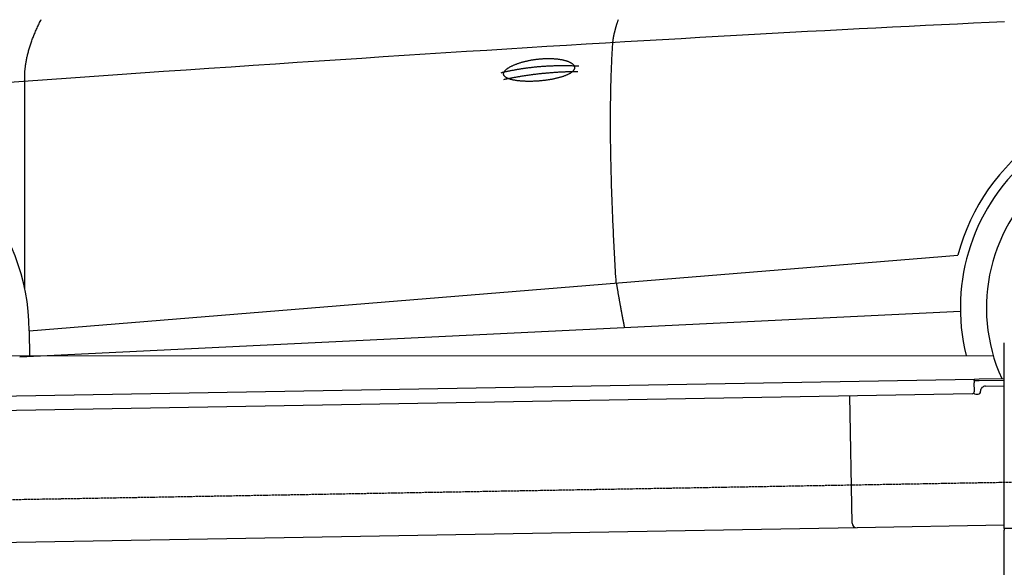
# Model space of a CAD drawing. Extents: x 562 to 7231, y 5567 to 12226.
# Tile 34 of 54: x 2434 to 4448, y 9993 to 11113. Entities that reach past the tile are written whole.
import ezdxf

# ---------------------------------------------------------------- set-up
doc = ezdxf.new("R2010")
doc.units = 0
doc.linetypes.add('GEN3', pattern=[6.25, 5, -1.25])
doc.layers.get('0').update_dxf_attribs({"linetype": 'CONTINUOUS'})
doc.layers.add('3', color=6, linetype='GEN3')
doc.layers.add('CAR', color=10, linetype='CONTINUOUS')

msp = doc.modelspace()

# ---------------------------------------------------------------- linework, layer by layer
for p, q in [((4447.567, 10072.479), (4447.567, 10452.479)), ((4447.567, 10072.479), (4447.567, 10452.479)), ((1732.775, 10332.073), (4386.088, 10378.386)), ((4386.088, 10378.386), (4396.086, 10378.561)), ((4386.088, 10378.386), (4386.228, 10370.388)), ((4396.156, 10374.561), (4386.158, 10374.387)), ((4396.086, 10378.561), (4445.887, 10379.43)), ((4447.567, 10375.459), (4396.156, 10374.561)), ((4386.524, 10353.39), (4386.228, 10370.388)), ((4399.04, 10352.608), (4399.022, 10353.608)), ((4408.846, 10363.781), (4447.567, 10364.457)), ((4381.612, 10348.304), (1732.775, 10302.068)), ((4136.188, 10083.98), (4131.65, 10343.941)), ((4389.129, 10347.435), (4394.128, 10347.522)), ((4146.361, 10074.156), (1732.775, 10032.027)), ((4447.567, 10079.414), (4146.361, 10074.156)), ((4447.567, 10072.479), (4447.567, 10069.479)), ((4463.567, 10072.479), (4447.567, 10072.479)), ((4447.567, 10072.479), (4447.567, 10069.479)), ((4463.567, 10072.479), (4447.567, 10072.479)), ((4447.567, 8072.479), (4447.567, 10069.479))]:
    msp.add_line(p, q)
for centre, radius, start, end in [((4381.525, 10353.303), 5, 271, 1), ((4394.041, 10352.521), 5, 271, 1), ((4409.021, 10353.783), 10, 91, 181), ((4389.041, 10352.434), 5, 214.236717, 271), ((4146.187, 10084.155), 10, 181, 271)]:
    msp.add_arc(centre, radius, start, end)
at = {"layer": '3'}
msp.add_line((1175.278, 10110.296), (6230.452, 10198.534), dxfattribs=at)
at = {"layer": 'CAR'}
for p, q in [((2444.546, 10561.493), (2444.312, 10987.098)), ((2453.316, 10477.088), (4319.934, 10628.925)), ((4319.934, 10628.925), (4352.361, 10631.563)), ((2433.748, 10423.553), (4358.118, 10517.034)), ((2453.316, 10477.088), (2453.491, 10424.512)), ((2375.534, 10425.456), (4424.796, 10426.584)), ((2444.622, 10424.081), (2444.621, 10425.494))]:
    msp.add_line(p, q, dxfattribs=at)
for points in [[(4448.16, 11108.6, 0), (4416.45, 11107.1, 0), (4384.4, 11105.6, 0), (4352.01, 11104.1, 0), (4319.27, 11102.5, 0), (4286.19, 11100.9, 0), (4252.76, 11099.3, 0), (4218.99, 11097.6, 0), (4184.88, 11095.9, 0), (4150.42, 11094.1, 0), (4115.62, 11092.3, 0), (4080.47, 11090.5, 0), (4044.98, 11088.6, 0), (4009.15, 11086.6, 0), (3972.97, 11084.7, 0), (3936.45, 11082.7, 0), (3899.58, 11080.6, 0), (3862.37, 11078.5, 0), (3824.82, 11076.4, 0), (3786.92, 11074.2, 0), (3748.68, 11072, 0), (3710.09, 11069.7, 0), (3671.16, 11067.5, 0), (3631.89, 11065.1, 0), (3592.27, 11062.7, 0), (3552.3, 11060.3, 0), (3512, 11057.9, 0), (3471.35, 11055.4, 0), (3430.35, 11052.9, 0), (3389.01, 11050.3, 0), (3347.33, 11047.7, 0), (3305.31, 11045, 0), (3262.93, 11042.3, 0), (3220.22, 11039.6, 0), (3177.16, 11036.8, 0), (3133.76, 11034, 0), (3090.01, 11031.1, 0), (3045.92, 11028.2, 0), (3001.49, 11025.3, 0), (2956.71, 11022.3, 0), (2911.58, 11019.3, 0), (2866.12, 11016.2, 0), (2820.31, 11013.1, 0), (2774.15, 11010, 0), (2727.65, 11006.8, 0), (2680.81, 11003.6, 0), (2633.62, 11000.3, 0), (2586.09, 10997, 0), (2538.22, 10993.7, 0), (2490, 10990.3, 0), (2441.43, 10986.9, 0), (2392.53, 10983.4, 0)], [(2444.31, 10987.1, 0), (2444.23, 10988.9, 0), (2444.16, 10990.6, 0), (2444.11, 10992.4, 0), (2444.09, 10994.2, 0), (2444.08, 10996, 0), (2444.09, 10997.8, 0), (2444.13, 10999.6, 0), (2444.18, 11001.4, 0), (2444.26, 11003.2, 0), (2444.35, 11005.1, 0), (2444.46, 11006.9, 0), (2444.6, 11008.8, 0), (2444.75, 11010.6, 0), (2444.92, 11012.5, 0), (2445.12, 11014.4, 0), (2445.33, 11016.2, 0), (2445.57, 11018.1, 0), (2445.82, 11020, 0), (2446.09, 11021.9, 0), (2446.39, 11023.8, 0), (2446.7, 11025.8, 0), (2447.04, 11027.7, 0), (2447.39, 11029.6, 0), (2447.77, 11031.6, 0), (2448.16, 11033.5, 0), (2448.57, 11035.5, 0), (2449.01, 11037.5, 0), (2449.46, 11039.4, 0), (2449.94, 11041.4, 0), (2450.43, 11043.4, 0), (2450.94, 11045.4, 0), (2451.48, 11047.4, 0), (2452.03, 11049.5, 0), (2452.61, 11051.5, 0), (2453.2, 11053.5, 0), (2453.82, 11055.6, 0), (2454.45, 11057.6, 0), (2455.1, 11059.7, 0), (2455.78, 11061.7, 0), (2456.47, 11063.8, 0), (2457.19, 11065.9, 0), (2457.92, 11068, 0), (2458.68, 11070.1, 0), (2459.45, 11072.2, 0), (2460.25, 11074.3, 0), (2461.06, 11076.4, 0), (2461.89, 11078.5, 0), (2462.75, 11080.7, 0), (2463.62, 11082.8, 0), (2464.52, 11085, 0), (2465.43, 11087.1, 0), (2466.37, 11089.3, 0), (2467.32, 11091.5, 0), (2468.3, 11093.7, 0), (2469.29, 11095.9, 0), (2470.31, 11098.1, 0), (2471.34, 11100.3, 0), (2472.4, 11102.5, 0), (2473.47, 11104.7, 0), (2474.57, 11107, 0), (2475.68, 11109.2, 0), (2476.82, 11111.5, 0), (2477.97, 11113.7, 0)], [(3646.96, 11066, 0), (3647.01, 11066.7, 0), (3647.07, 11067.3, 0), (3647.13, 11068, 0), (3647.2, 11068.7, 0), (3647.27, 11069.4, 0), (3647.35, 11070.1, 0), (3647.43, 11070.8, 0), (3647.52, 11071.5, 0), (3647.62, 11072.2, 0), (3647.72, 11072.9, 0), (3647.83, 11073.6, 0), (3647.94, 11074.4, 0), (3648.06, 11075.1, 0), (3648.18, 11075.8, 0), (3648.31, 11076.6, 0), (3648.44, 11077.4, 0), (3648.58, 11078.1, 0), (3648.72, 11078.9, 0), (3648.87, 11079.7, 0), (3649.03, 11080.5, 0), (3649.19, 11081.2, 0), (3649.36, 11082, 0), (3649.53, 11082.9, 0), (3649.71, 11083.7, 0), (3649.89, 11084.5, 0), (3650.08, 11085.3, 0), (3650.28, 11086.1, 0), (3650.48, 11087, 0), (3650.68, 11087.8, 0), (3650.89, 11088.7, 0), (3651.11, 11089.6, 0), (3651.33, 11090.4, 0), (3651.56, 11091.3, 0), (3651.79, 11092.2, 0), (3652.03, 11093.1, 0), (3652.28, 11094, 0), (3652.52, 11094.9, 0), (3652.78, 11095.8, 0), (3653.04, 11096.7, 0), (3653.31, 11097.6, 0), (3653.58, 11098.5, 0), (3653.86, 11099.5, 0), (3654.14, 11100.4, 0), (3654.43, 11101.4, 0), (3654.72, 11102.3, 0), (3655.02, 11103.3, 0), (3655.33, 11104.2, 0), (3655.64, 11105.2, 0), (3655.95, 11106.2, 0), (3656.27, 11107.2, 0), (3656.6, 11108.2, 0), (3656.93, 11109.2, 0), (3657.27, 11110.2, 0), (3657.62, 11111.2, 0), (3657.96, 11112.2, 0), (3658.32, 11113.3, 0)], [(3653.81, 10574.7, 0), (3653.41, 10581.3, 0), (3653.02, 10587.9, 0), (3652.63, 10594.4, 0), (3652.26, 10600.9, 0), (3651.89, 10607.3, 0), (3651.52, 10613.7, 0), (3651.16, 10620.1, 0), (3650.81, 10626.5, 0), (3650.47, 10632.8, 0), (3650.13, 10639.1, 0), (3649.8, 10645.4, 0), (3649.48, 10651.7, 0), (3649.17, 10657.9, 0), (3648.86, 10664.1, 0), (3648.56, 10670.2, 0), (3648.26, 10676.3, 0), (3647.97, 10682.4, 0), (3647.69, 10688.5, 0), (3647.42, 10694.5, 0), (3647.15, 10700.5, 0), (3646.89, 10706.5, 0), (3646.64, 10712.5, 0), (3646.39, 10718.4, 0), (3646.16, 10724.3, 0), (3645.92, 10730.1, 0), (3645.7, 10736, 0), (3645.48, 10741.8, 0), (3645.27, 10747.5, 0), (3645.06, 10753.3, 0), (3644.87, 10759, 0), (3644.68, 10764.7, 0), (3644.49, 10770.3, 0), (3644.32, 10775.9, 0), (3644.15, 10781.5, 0), (3643.99, 10787.1, 0), (3643.83, 10792.6, 0), (3643.68, 10798.1, 0), (3643.54, 10803.6, 0), (3643.41, 10809, 0), (3643.28, 10814.4, 0), (3643.16, 10819.8, 0), (3643.04, 10825.2, 0), (3642.94, 10830.5, 0), (3642.84, 10835.8, 0), (3642.74, 10841, 0), (3642.66, 10846.3, 0), (3642.58, 10851.5, 0), (3642.51, 10856.6, 0), (3642.44, 10861.8, 0), (3642.38, 10866.9, 0), (3642.33, 10872, 0), (3642.29, 10877, 0), (3642.25, 10882, 0), (3642.22, 10887, 0), (3642.2, 10892, 0), (3642.18, 10896.9, 0), (3642.17, 10901.8, 0), (3642.17, 10906.7, 0), (3642.17, 10911.5, 0), (3642.18, 10916.4, 0), (3642.2, 10921.1, 0), (3642.23, 10925.9, 0), (3642.26, 10930.6, 0), (3642.3, 10935.3, 0), (3642.34, 10940, 0), (3642.4, 10944.6, 0), (3642.46, 10949.2, 0), (3642.52, 10953.8, 0), (3642.6, 10958.3, 0), (3642.68, 10962.8, 0), (3642.77, 10967.3, 0), (3642.86, 10971.8, 0), (3642.96, 10976.2, 0), (3643.07, 10980.6, 0), (3643.19, 10985, 0), (3643.31, 10989.3, 0), (3643.44, 10993.6, 0), (3643.58, 10997.9, 0), (3643.72, 11002.1, 0), (3643.87, 11006.4, 0), (3644.03, 11010.5, 0), (3644.19, 11014.7, 0), (3644.36, 11018.8, 0), (3644.54, 11022.9, 0), (3644.73, 11027, 0), (3644.92, 11031, 0), (3645.12, 11035, 0), (3645.32, 11039, 0), (3645.54, 11043, 0), (3645.76, 11046.9, 0), (3645.98, 11050.8, 0), (3646.22, 11054.6, 0), (3646.46, 11058.5, 0), (3646.71, 11062.3, 0), (3646.96, 11066, 0)], [(3418.39, 11004.6, 0), (3419.97, 11005, 0), (3421.55, 11005.4, 0), (3423.14, 11005.8, 0), (3424.73, 11006.1, 0), (3426.32, 11006.5, 0), (3427.91, 11006.8, 0), (3429.5, 11007.2, 0), (3431.1, 11007.5, 0), (3432.7, 11007.9, 0), (3434.3, 11008.2, 0), (3435.9, 11008.5, 0), (3437.5, 11008.9, 0), (3439.11, 11009.2, 0), (3440.71, 11009.5, 0), (3442.32, 11009.8, 0), (3443.93, 11010.1, 0), (3445.54, 11010.4, 0), (3447.16, 11010.7, 0), (3448.77, 11011, 0), (3450.39, 11011.3, 0), (3452.01, 11011.6, 0), (3453.63, 11011.9, 0), (3455.26, 11012.1, 0), (3456.88, 11012.4, 0), (3458.51, 11012.7, 0), (3460.14, 11012.9, 0), (3461.77, 11013.2, 0), (3463.41, 11013.4, 0), (3465.04, 11013.6, 0), (3466.68, 11013.9, 0), (3468.32, 11014.1, 0), (3469.96, 11014.3, 0), (3471.6, 11014.6, 0), (3473.24, 11014.8, 0), (3474.89, 11015, 0), (3476.54, 11015.2, 0), (3478.19, 11015.4, 0), (3479.84, 11015.6, 0), (3481.49, 11015.8, 0), (3483.15, 11016, 0), (3484.81, 11016.2, 0), (3486.47, 11016.3, 0), (3488.13, 11016.5, 0), (3489.79, 11016.7, 0), (3491.46, 11016.8, 0), (3493.12, 11017, 0), (3494.79, 11017.1, 0), (3496.46, 11017.3, 0), (3498.14, 11017.4, 0), (3499.81, 11017.6, 0), (3501.49, 11017.7, 0), (3503.16, 11017.8, 0), (3504.84, 11017.9, 0), (3506.53, 11018.1, 0), (3508.21, 11018.2, 0), (3509.9, 11018.3, 0), (3511.58, 11018.4, 0), (3513.27, 11018.5, 0), (3514.97, 11018.6, 0), (3516.66, 11018.6, 0), (3518.35, 11018.7, 0), (3520.05, 11018.8, 0), (3521.75, 11018.9, 0), (3523.45, 11018.9, 0), (3525.15, 11019, 0), (3526.86, 11019.1, 0), (3528.56, 11019.1, 0), (3530.27, 11019.2, 0), (3531.98, 11019.2, 0), (3533.69, 11019.2, 0), (3535.41, 11019.3, 0), (3537.12, 11019.3, 0), (3538.84, 11019.3, 0), (3540.56, 11019.3, 0), (3542.28, 11019.3, 0), (3544.01, 11019.3, 0), (3545.73, 11019.3, 0), (3547.46, 11019.3, 0), (3549.19, 11019.3, 0), (3550.92, 11019.3, 0), (3552.65, 11019.3, 0), (3554.39, 11019.3, 0), (3556.12, 11019.2, 0), (3557.86, 11019.2, 0), (3559.6, 11019.2, 0), (3561.34, 11019.1, 0), (3563.09, 11019.1, 0), (3564.83, 11019, 0), (3566.58, 11019, 0), (3568.33, 11018.9, 0), (3570.08, 11018.8, 0), (3571.84, 11018.8, 0), (3573.59, 11018.7, 0), (3575.35, 11018.6, 0), (3577.11, 11018.5, 0)], [(3423.53, 11001.6, 0), (3423.49, 11002.1, 0), (3423.48, 11002.5, 0), (3423.51, 11003, 0), (3423.58, 11003.5, 0), (3423.69, 11004, 0), (3423.83, 11004.5, 0), (3424, 11005, 0), (3424.22, 11005.5, 0), (3424.46, 11006, 0), (3424.75, 11006.6, 0), (3425.07, 11007.1, 0), (3425.42, 11007.6, 0), (3425.81, 11008.1, 0), (3426.24, 11008.6, 0), (3426.69, 11009.2, 0), (3427.19, 11009.7, 0), (3427.71, 11010.2, 0), (3428.27, 11010.7, 0), (3428.87, 11011.3, 0), (3429.5, 11011.8, 0), (3430.15, 11012.3, 0), (3430.85, 11012.8, 0), (3431.57, 11013.4, 0), (3432.33, 11013.9, 0), (3433.11, 11014.4, 0), (3433.93, 11014.9, 0), (3434.78, 11015.4, 0), (3435.65, 11016, 0), (3436.56, 11016.5, 0), (3437.5, 11017, 0), (3438.46, 11017.5, 0), (3439.45, 11018, 0), (3440.47, 11018.5, 0), (3441.52, 11019, 0), (3442.59, 11019.5, 0), (3443.68, 11020, 0), (3444.81, 11020.5, 0), (3445.95, 11021, 0), (3447.12, 11021.4, 0), (3448.32, 11021.9, 0), (3449.54, 11022.4, 0), (3450.77, 11022.8, 0), (3452.03, 11023.3, 0), (3453.32, 11023.7, 0), (3454.62, 11024.2, 0), (3455.94, 11024.6, 0), (3457.28, 11025, 0), (3458.64, 11025.4, 0), (3460.01, 11025.9, 0), (3461.4, 11026.3, 0), (3462.81, 11026.7, 0), (3464.24, 11027, 0), (3465.68, 11027.4, 0), (3467.13, 11027.8, 0), (3468.6, 11028.1, 0), (3470.07, 11028.5, 0), (3471.57, 11028.8, 0), (3473.07, 11029.2, 0), (3474.58, 11029.5, 0), (3476.1, 11029.8, 0), (3477.63, 11030.1, 0), (3479.17, 11030.4, 0), (3480.72, 11030.6, 0), (3482.27, 11030.9, 0), (3483.83, 11031.2, 0), (3485.4, 11031.4, 0), (3486.97, 11031.6, 0), (3488.54, 11031.9, 0), (3490.12, 11032.1, 0), (3491.7, 11032.3, 0), (3493.28, 11032.5, 0), (3494.86, 11032.6, 0), (3496.44, 11032.8, 0), (3498.02, 11032.9, 0), (3499.6, 11033.1, 0), (3501.18, 11033.2, 0), (3502.76, 11033.3, 0), (3504.33, 11033.4, 0), (3505.89, 11033.5, 0), (3507.46, 11033.6, 0), (3509.01, 11033.6, 0), (3510.56, 11033.7, 0), (3512.1, 11033.7, 0), (3513.64, 11033.7, 0), (3515.16, 11033.7, 0), (3516.68, 11033.7, 0), (3518.18, 11033.7, 0), (3519.68, 11033.7, 0), (3521.16, 11033.6, 0), (3522.64, 11033.6, 0), (3524.1, 11033.5, 0), (3525.54, 11033.4, 0), (3526.97, 11033.3, 0), (3528.39, 11033.2, 0), (3529.79, 11033.1, 0), (3531.18, 11033, 0), (3532.54, 11032.8, 0), (3533.9, 11032.7, 0), (3535.23, 11032.5, 0), (3536.54, 11032.3, 0), (3537.84, 11032.2, 0), (3539.12, 11031.9, 0), (3540.37, 11031.7, 0), (3541.61, 11031.5, 0), (3542.82, 11031.3, 0), (3544.01, 11031, 0), (3545.18, 11030.8, 0), (3546.33, 11030.5, 0), (3547.45, 11030.2, 0), (3548.55, 11029.9, 0), (3549.62, 11029.6, 0), (3550.67, 11029.3, 0), (3551.69, 11029, 0), (3552.69, 11028.7, 0), (3553.66, 11028.3, 0), (3554.6, 11028, 0), (3555.52, 11027.6, 0), (3556.41, 11027.3, 0), (3557.27, 11026.9, 0), (3558.1, 11026.5, 0), (3558.9, 11026.1, 0), (3559.68, 11025.7, 0), (3560.42, 11025.3, 0), (3561.13, 11024.9, 0), (3561.82, 11024.5, 0), (3562.47, 11024.1, 0), (3563.09, 11023.7, 0), (3563.68, 11023.2, 0), (3564.24, 11022.8, 0), (3564.77, 11022.3, 0), (3565.26, 11021.9, 0), (3565.72, 11021.4, 0), (3566.15, 11021, 0), (3566.55, 11020.5, 0), (3566.91, 11020, 0), (3567.24, 11019.6, 0), (3567.54, 11019.1, 0), (3567.8, 11018.6, 0), (3568.03, 11018.1, 0), (3568.23, 11017.6, 0), (3568.39, 11017.2, 0), (3568.52, 11016.7, 0), (3568.61, 11016.2, 0), (3568.68, 11015.7, 0), (3568.7, 11015.2, 0), (3568.69, 11014.7, 0), (3568.65, 11014.2, 0), (3568.58, 11013.7, 0), (3568.47, 11013.2, 0), (3568.32, 11012.7, 0), (3568.15, 11012.2, 0), (3567.94, 11011.7, 0), (3567.69, 11011.2, 0), (3567.41, 11010.7, 0), (3567.1, 11010.2, 0), (3566.76, 11009.7, 0), (3566.38, 11009.2, 0), (3565.97, 11008.7, 0), (3565.52, 11008.2, 0), (3565.05, 11007.7, 0), (3564.54, 11007.2, 0), (3564, 11006.7, 0), (3563.42, 11006.2, 0), (3562.82, 11005.7, 0), (3562.18, 11005.2, 0), (3561.52, 11004.8, 0), (3560.82, 11004.3, 0), (3560.09, 11003.8, 0), (3559.34, 11003.3, 0), (3558.55, 11002.9, 0), (3557.73, 11002.4, 0), (3556.89, 11001.9, 0), (3556.01, 11001.5, 0), (3555.11, 11001, 0), (3554.18, 11000.6, 0), (3553.22, 11000.1, 0), (3552.24, 10999.7, 0), (3551.23, 10999.3, 0), (3550.19, 10998.8, 0), (3549.13, 10998.4, 0), (3548.05, 10998, 0), (3546.94, 10997.6, 0), (3545.8, 10997.2, 0), (3544.64, 10996.8, 0), (3543.46, 10996.4, 0), (3542.26, 10996, 0), (3541.03, 10995.6, 0), (3539.78, 10995.3, 0), (3538.52, 10994.9, 0), (3537.23, 10994.5, 0), (3535.92, 10994.2, 0), (3534.59, 10993.8, 0), (3533.25, 10993.5, 0), (3531.88, 10993.2, 0), (3530.5, 10992.8, 0), (3529.11, 10992.5, 0), (3527.69, 10992.2, 0), (3526.27, 10991.9, 0), (3524.82, 10991.6, 0), (3523.37, 10991.3, 0), (3521.9, 10991, 0), (3520.41, 10990.8, 0), (3518.92, 10990.5, 0), (3517.41, 10990.3, 0), (3515.9, 10990, 0), (3514.37, 10989.8, 0), (3512.84, 10989.5, 0), (3511.29, 10989.3, 0), (3509.74, 10989.1, 0), (3508.18, 10988.9, 0), (3506.62, 10988.7, 0), (3505.05, 10988.5, 0), (3503.47, 10988.4, 0), (3501.9, 10988.2, 0), (3500.31, 10988, 0), (3498.73, 10987.9, 0), (3497.14, 10987.7, 0), (3495.56, 10987.6, 0), (3493.97, 10987.5, 0), (3492.38, 10987.4, 0), (3490.79, 10987.3, 0), (3489.21, 10987.2, 0), (3487.63, 10987.1, 0), (3486.05, 10987, 0), (3484.48, 10987, 0), (3482.91, 10986.9, 0), (3481.35, 10986.9, 0), (3479.79, 10986.9, 0), (3478.24, 10986.8, 0), (3476.7, 10986.8, 0), (3475.17, 10986.8, 0), (3473.65, 10986.8, 0), (3472.13, 10986.8, 0), (3470.63, 10986.9, 0), (3469.14, 10986.9, 0), (3467.67, 10987, 0), (3466.2, 10987, 0), (3464.75, 10987.1, 0), (3463.32, 10987.2, 0), (3461.9, 10987.2, 0), (3460.49, 10987.3, 0), (3459.11, 10987.5, 0), (3457.74, 10987.6, 0), (3456.39, 10987.7, 0), (3455.05, 10987.8, 0), (3453.74, 10988, 0), (3452.45, 10988.1, 0), (3451.18, 10988.3, 0), (3449.92, 10988.5, 0), (3448.7, 10988.7, 0), (3447.49, 10988.9, 0), (3446.31, 10989.1, 0), (3445.15, 10989.3, 0), (3444.02, 10989.5, 0), (3442.91, 10989.7, 0), (3441.82, 10990, 0), (3440.77, 10990.2, 0), (3439.74, 10990.5, 0), (3438.73, 10990.8, 0), (3437.76, 10991, 0), (3436.81, 10991.3, 0), (3435.9, 10991.6, 0), (3435.01, 10991.9, 0), (3434.15, 10992.3, 0), (3433.32, 10992.6, 0), (3432.53, 10992.9, 0), (3431.76, 10993.2, 0), (3431.03, 10993.6, 0), (3430.33, 10994, 0), (3429.66, 10994.3, 0), (3429.02, 10994.7, 0), (3428.42, 10995.1, 0), (3427.85, 10995.5, 0), (3427.31, 10995.8, 0), (3426.81, 10996.2, 0), (3426.34, 10996.7, 0), (3425.91, 10997.1, 0), (3425.51, 10997.5, 0), (3425.15, 10997.9, 0), (3424.82, 10998.4, 0), (3424.53, 10998.8, 0), (3424.27, 10999.2, 0), (3424.05, 10999.7, 0), (3423.86, 11000.2, 0), (3423.71, 11000.6, 0), (3423.6, 11001.1, 0), (3423.53, 11001.6, 0)], [(3423.71, 10990.9, 0), (3425.27, 10991.2, 0), (3426.82, 10991.5, 0), (3428.37, 10991.9, 0), (3429.93, 10992.2, 0), (3431.49, 10992.5, 0), (3433.04, 10992.8, 0), (3434.6, 10993.1, 0), (3436.16, 10993.4, 0), (3437.72, 10993.7, 0), (3439.28, 10994, 0), (3440.85, 10994.3, 0), (3442.41, 10994.6, 0), (3443.97, 10994.9, 0), (3445.54, 10995.2, 0), (3447.1, 10995.5, 0), (3448.67, 10995.8, 0), (3450.24, 10996.1, 0), (3451.81, 10996.3, 0), (3453.38, 10996.6, 0), (3454.95, 10996.9, 0), (3456.52, 10997.1, 0), (3458.09, 10997.4, 0), (3459.66, 10997.7, 0), (3461.24, 10997.9, 0), (3462.81, 10998.2, 0), (3464.39, 10998.4, 0), (3465.97, 10998.7, 0), (3467.54, 10998.9, 0), (3469.12, 10999.1, 0), (3470.7, 10999.4, 0), (3472.28, 10999.6, 0), (3473.86, 10999.8, 0), (3475.45, 11000.1, 0), (3477.03, 11000.3, 0), (3478.62, 11000.5, 0), (3480.2, 11000.7, 0), (3481.79, 11000.9, 0), (3483.37, 11001.1, 0), (3484.96, 11001.3, 0), (3486.55, 11001.5, 0), (3488.14, 11001.7, 0), (3489.73, 11001.9, 0), (3491.32, 11002.1, 0), (3492.92, 11002.3, 0), (3494.51, 11002.5, 0), (3496.1, 11002.7, 0), (3497.7, 11002.8, 0), (3499.3, 11003, 0), (3500.89, 11003.2, 0), (3502.49, 11003.4, 0), (3504.09, 11003.5, 0), (3505.69, 11003.7, 0), (3507.29, 11003.8, 0), (3508.89, 11004, 0), (3510.5, 11004.1, 0), (3512.1, 11004.3, 0), (3513.71, 11004.4, 0), (3515.31, 11004.6, 0), (3516.92, 11004.7, 0), (3518.53, 11004.8, 0), (3520.13, 11005, 0), (3521.74, 11005.1, 0), (3523.35, 11005.2, 0), (3524.96, 11005.3, 0), (3526.58, 11005.5, 0), (3528.19, 11005.6, 0), (3529.8, 11005.7, 0), (3531.42, 11005.8, 0), (3533.03, 11005.9, 0), (3534.65, 11006, 0), (3536.27, 11006.1, 0), (3537.89, 11006.2, 0), (3539.51, 11006.3, 0), (3541.13, 11006.4, 0), (3542.75, 11006.4, 0), (3544.37, 11006.5, 0), (3545.99, 11006.6, 0), (3547.62, 11006.7, 0), (3549.24, 11006.7, 0), (3550.87, 11006.8, 0), (3552.5, 11006.9, 0), (3554.12, 11006.9, 0), (3555.75, 11007, 0), (3557.38, 11007, 0), (3559.01, 11007.1, 0), (3560.64, 11007.1, 0), (3562.28, 11007.2, 0), (3563.91, 11007.2, 0), (3565.55, 11007.2, 0), (3567.18, 11007.3, 0), (3568.82, 11007.3, 0), (3570.45, 11007.3, 0), (3572.09, 11007.3, 0), (3573.73, 11007.4, 0), (3575.37, 11007.4, 0)], [(3653.81, 10574.7, 0), (3654.05, 10573.4, 0), (3654.28, 10572, 0), (3654.52, 10570.7, 0), (3654.75, 10569.4, 0), (3654.98, 10568, 0), (3655.21, 10566.7, 0), (3655.44, 10565.4, 0), (3655.67, 10564.1, 0), (3655.89, 10562.8, 0), (3656.12, 10561.5, 0), (3656.34, 10560.3, 0), (3656.57, 10559, 0), (3656.79, 10557.8, 0), (3657.01, 10556.5, 0), (3657.23, 10555.3, 0), (3657.44, 10554, 0), (3657.66, 10552.8, 0), (3657.87, 10551.6, 0), (3658.09, 10550.4, 0), (3658.3, 10549.2, 0), (3658.51, 10548, 0), (3658.72, 10546.8, 0), (3658.93, 10545.7, 0), (3659.14, 10544.5, 0), (3659.34, 10543.3, 0), (3659.55, 10542.2, 0), (3659.75, 10541.1, 0), (3659.95, 10539.9, 0), (3660.15, 10538.8, 0), (3660.35, 10537.7, 0), (3660.55, 10536.6, 0), (3660.75, 10535.5, 0), (3660.94, 10534.4, 0), (3661.14, 10533.3, 0), (3661.33, 10532.3, 0), (3661.52, 10531.2, 0), (3661.71, 10530.2, 0), (3661.9, 10529.1, 0), (3662.09, 10528.1, 0), (3662.27, 10527.1, 0), (3662.46, 10526, 0), (3662.64, 10525, 0), (3662.83, 10524, 0), (3663.01, 10523, 0), (3663.19, 10522, 0), (3663.37, 10521.1, 0), (3663.54, 10520.1, 0), (3663.72, 10519.1, 0), (3663.9, 10518.2, 0), (3664.07, 10517.2, 0), (3664.24, 10516.3, 0), (3664.41, 10515.4, 0), (3664.58, 10514.5, 0), (3664.75, 10513.6, 0), (3664.92, 10512.7, 0), (3665.09, 10511.8, 0), (3665.25, 10510.9, 0), (3665.41, 10510, 0), (3665.58, 10509.2, 0), (3665.74, 10508.3, 0), (3665.9, 10507.4, 0), (3666.05, 10506.6, 0), (3666.21, 10505.8, 0), (3666.37, 10505, 0), (3666.52, 10504.1, 0), (3666.67, 10503.3, 0), (3666.83, 10502.5, 0), (3666.98, 10501.7, 0), (3667.13, 10501, 0), (3667.27, 10500.2, 0), (3667.42, 10499.4, 0), (3667.57, 10498.7, 0), (3667.71, 10497.9, 0), (3667.85, 10497.2, 0), (3668, 10496.5, 0), (3668.14, 10495.7, 0), (3668.28, 10495, 0), (3668.41, 10494.3, 0), (3668.55, 10493.6, 0), (3668.68, 10492.9, 0), (3668.82, 10492.3, 0), (3668.95, 10491.6, 0), (3669.08, 10490.9, 0), (3669.21, 10490.3, 0), (3669.34, 10489.6, 0), (3669.47, 10489, 0), (3669.6, 10488.4, 0), (3669.72, 10487.7, 0), (3669.84, 10487.1, 0), (3669.97, 10486.5, 0), (3670.09, 10485.9, 0), (3670.21, 10485.3, 0), (3670.33, 10484.8, 0), (3670.44, 10484.2, 0), (3670.56, 10483.6, 0)]]:
    msp.add_polyline3d(points, dxfattribs=at)
for centre, radius, start, end in [((4761.059, 10523.677), 422.698, 4.650408, 165.21264), ((4761.059, 10523.677), 403.409, 0.031542, 193.931162), ((2029.156, 10475.675), 424.162, 0.190822, 166.728928), ((4761.059, 10523.677), 350, 337.649562, 204.350454), ((4761.059, 10523.677), 350, 337.68758, 204.350454), ((4761.059, 10523.677), 403.409, 201.113399, 201.666519)]:
    msp.add_arc(centre, radius, start, end, dxfattribs=at)

doc.saveas('drawing.dxf')
